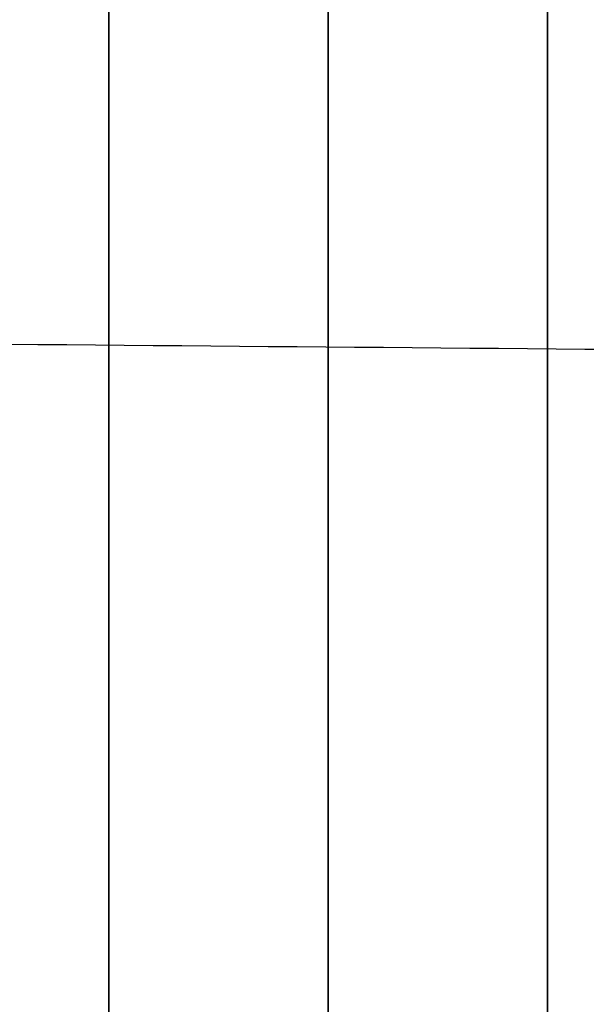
# Model space of a CAD drawing. Header units: millimetres. Extents: x 0 to 290, y -65 to 65.
# Tile 235 of 256: x 239.6 to 241.14, y 32.81 to 35.49. Entities that reach past the tile are written whole.
import ezdxf

# ---------------------------------------------------------------- set-up
doc = ezdxf.new("R2010")
doc.units = ezdxf.units.MM
doc.layers.add('Layer 01', color=18, linetype='Continuous', true_color=0x000000)

# ---------------------------------------------------------------- blocks, each defined once
blk = doc.blocks.new('Block 01')
at = {"layer": 'Layer 01'}
for p, q in [((240.439, 32.2438, -23.1718), (240.439, 41.1641, -28.322)), ((240.439, 41.1641, 28.322), (240.439, 32.2438, 23.1718)), ((239.8438, 13.8082, -36.9274), (239.8438, 35.2853, -36.9274)), ((239.8438, 13.8082, 36.9274), (239.8438, 35.2853, 36.9274))]:
    blk.add_line(p, q, dxfattribs=at)
at = {"layer": 'Layer 01', "extrusion": (1, 2.40078e-09, -4.15826e-09)}
blk.add_arc((0, 0, 239.8438), 51.0753, 275.64333, 324.35667, dxfattribs=at)
at = {"layer": 'Layer 01', "extrusion": (-1, -2.40078e-09, -4.15826e-09)}
blk.add_arc((0, 0, -239.8438), 51.0753, 95.64333, 144.35667, dxfattribs=at)
at = {"layer": 'Layer 01', "extrusion": (-1, 1.14899e-31, 3.37662e-17)}
for start, end in [(215.66946, 264.33054), (95.66946, 144.33054)]:
    blk.add_arc((0, 0, -240.4394), 51.0545, start, end, dxfattribs=at)
at = {"layer": 'Layer 01', "extrusion": (1, 4.58683e-14, -8.07993e-14)}
blk.add_arc((0, 0, 241.0349), 51.0337, 275.69573, 324.30427, dxfattribs=at)
at = {"layer": 'Layer 01', "extrusion": (1, 4.70401e-14, 8.01228e-14)}
blk.add_arc((0, 0, 241.0349), 51.0337, 35.69573, 84.30427, dxfattribs=at)
at = {"layer": 'Layer 01'}
for points in [[(239.8438, 32.0108, -23.0133), (239.8438, 36.6026, -25.6644), (239.8438, 41.1943, -28.3154)], [(239.8438, 41.1943, 28.3154), (239.8438, 36.6026, 25.6644), (239.8438, 32.0108, 23.0133)], [(241.0349, 41.1339, -28.3286), (241.0349, 36.9426, -25.9087), (241.0349, 32.7514, -23.4889)], [(241.0349, 32.7514, 23.4889), (241.0349, 36.9426, 25.9087), (241.0349, 41.1339, 28.3286)], [(250.5175, 34.5121, -51.1537), (230.5044, 34.6837, -51.458), (210.4913, 34.8553, -51.7623)]]:
    blk.add_open_spline(points, degree=2, dxfattribs=at)

msp = doc.modelspace()

# ---------------------------------------------------------------- block references
at = {"layer": 'Layer 01'}
msp.add_blockref('Block 01', (0, 0), dxfattribs=at)

doc.saveas('drawing.dxf')
